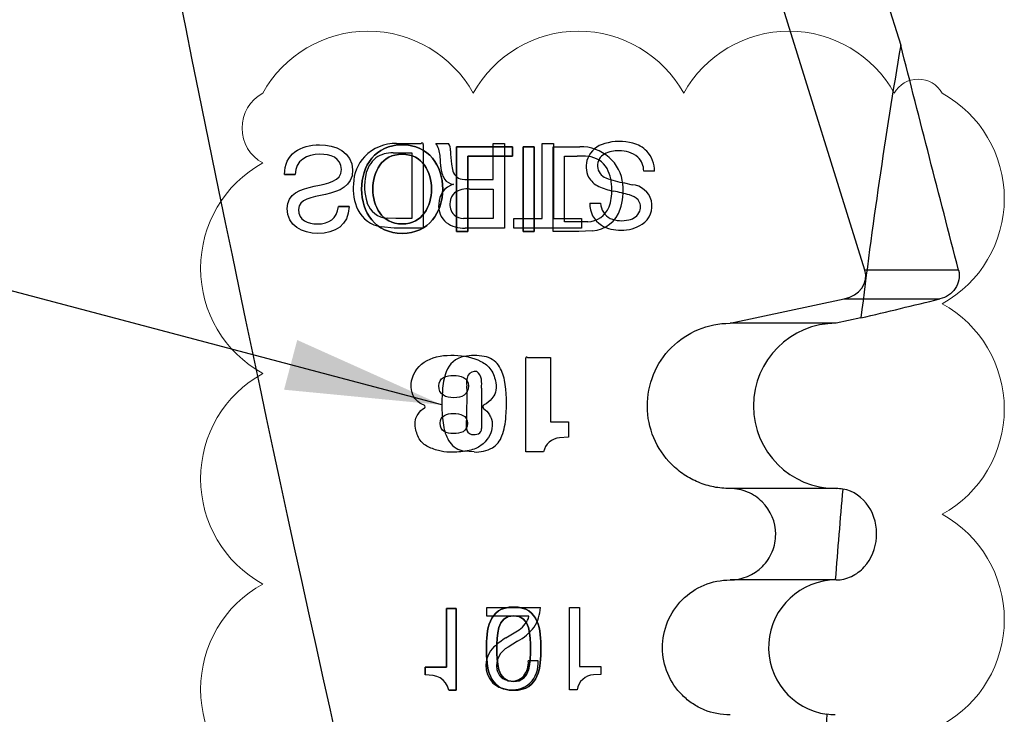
# Model space of a CAD drawing. Header units: inches. Extents: x -122 to 123, y -201 to 75.
# Tile 24 of 191: x -23.267 to -22.448, y 48.311 to 48.889. Entities that reach past the tile are written whole.
import ezdxf

# ---------------------------------------------------------------- set-up
doc = ezdxf.new("R2010")
doc.units = ezdxf.units.IN
doc.header["$MEASUREMENT"] = 0
doc.layers.add('NOTES', color=5, linetype='Continuous')
doc.dimstyles.new('SLDDIMSTYLE9', dxfattribs={"dimtxt": 0.18, "dimasz": 0.13, "dimexe": 0, "dimexo": 0.0625, "dimgap": 0, "dimtad": 0, "dimtih": 1, "dimtoh": 1, "dimdec": 0, "dimrnd": 1e-09, "dimzin": 0, "dimdsep": 46, "dimtxsty": 'Standard', "dimsah": 1, "dimcen": 0.09, "dimadec": 0, "dimazin": 0, "dimtfac": 0.13, "dimtdec": 0, "dimtofl": 0, "dimtmove": 0, "dimatfit": 3, "dimfxl": 1, "dimfrac": 2, "dimtolj": 1, "dimtzin": 0, "dimarcsym": 0})

# ---------------------------------------------------------------- blocks, each defined once
blk = doc.blocks.new('SW_REVISION_CLOUD_0')
at = {"layer": 'NOTES', "color": 0, "linetype": 'Continuous', "lineweight": 18}
for centre, radius, start, end in [((-0.19495, 0.50557), 0.1, 28.95502, 151.04498), ((-0.01995, 0.50557), 0.1, 28.95502, 151.04498), ((0.15505, 0.50557), 0.1, 28.95502, 151.04498), ((0.2625, 0.54294), 0.0228, 28.95502, 151.04498), ((-0.26642, 0.525), 0.03312, 118.95502, 241.04498), ((0.23404, 0.46648), 0.1, 298.95502, 61.04498), ((-0.23404, 0.40852), 0.1, 118.95502, 241.04498), ((0.23404, 0.29148), 0.1, 298.95502, 61.04498), ((-0.23404, 0.23352), 0.1, 118.95502, 241.04498), ((0.23404, 0.11648), 0.1, 298.95502, 61.04498), ((-0.23404, 0.05852), 0.1, 118.95502, 241.04498)]:
    blk.add_arc(centre, radius, start, end, dxfattribs=at)

msp = doc.modelspace()

# ---------------------------------------------------------------- linework, layer by layer
at = {"color": 7, "linetype": 'Continuous', "lineweight": 25}
for p, q in [((-22.56423, 48.6804), (-22.65071, 48.95714)), ((-22.5625, 48.95714), (-22.53449, 48.86752)), ((-22.9536, 48.7858), (-22.93301, 48.7858)), ((-22.93151, 48.78501), (-22.93151, 48.71538)), ((-22.92093, 48.78579), (-22.91046, 48.78579)), ((-22.90374, 48.78304), (-22.90374, 48.71262)), ((-22.85708, 48.78304), (-22.90374, 48.78304)), ((-22.90374, 48.78304), (-22.85708, 48.78304)), ((-22.90374, 48.71262), (-22.90374, 48.78304)), ((-22.87329, 48.78579), (-22.86391, 48.78579)), ((-22.87329, 48.75572), (-22.87329, 48.78579)), ((-22.86391, 48.78579), (-22.86391, 48.71537)), ((-22.85708, 48.77514), (-22.85708, 48.78304)), ((-22.85708, 48.78304), (-22.85708, 48.77514)), ((-22.84847, 48.78304), (-22.84847, 48.71262)), ((-22.83911, 48.78304), (-22.84847, 48.78304)), ((-22.84847, 48.78304), (-22.83911, 48.78304)), ((-22.84847, 48.71262), (-22.84847, 48.78304)), ((-22.83911, 48.71262), (-22.83911, 48.78304)), ((-22.83911, 48.78304), (-22.83911, 48.71262)), ((-22.83263, 48.78579), (-22.82325, 48.78579)), ((-22.83263, 48.72326), (-22.83263, 48.78579)), ((-22.82331, 48.71262), (-22.82331, 48.78304)), ((-22.82331, 48.78304), (-22.80122, 48.78304)), ((-22.82331, 48.71262), (-22.82331, 48.78304)), ((-22.82331, 48.78304), (-22.80122, 48.78304)), ((-22.82325, 48.78579), (-22.82325, 48.72326)), ((-22.95646, 48.7779), (-22.94089, 48.7779)), ((-22.94089, 48.7779), (-22.94089, 48.72326)), ((-22.91678, 48.76636), (-22.91745, 48.77563)), ((-22.89436, 48.71262), (-22.89436, 48.77514)), ((-22.89436, 48.77514), (-22.85708, 48.77514)), ((-22.85708, 48.77514), (-22.89436, 48.77514)), ((-22.89436, 48.77514), (-22.89436, 48.71262)), ((-22.81393, 48.77515), (-22.80355, 48.77515)), ((-22.81393, 48.7205), (-22.81393, 48.77515)), ((-22.81393, 48.77515), (-22.80355, 48.77515)), ((-22.81393, 48.7205), (-22.81393, 48.77515)), ((-22.90791, 48.76844), (-22.90709, 48.76409)), ((-23.04672, 48.75986), (-23.03784, 48.75986)), ((-23.03784, 48.75986), (-23.04672, 48.75986)), ((-22.73929, 48.76262), (-22.74816, 48.76262)), ((-22.88183, 48.75572), (-22.87329, 48.75572)), ((-22.76404, 48.75295), (-22.75778, 48.75142)), ((-22.89282, 48.74783), (-22.87329, 48.74783)), ((-22.87329, 48.74783), (-22.87329, 48.72327)), ((-22.99306, 48.73323), (-23.00194, 48.73323)), ((-23.00194, 48.73323), (-22.99306, 48.73323)), ((-22.79294, 48.73599), (-22.78407, 48.73599)), ((-22.9542, 48.72326), (-22.96137, 48.72354)), ((-22.94089, 48.72326), (-22.9542, 48.72326)), ((-22.87329, 48.72327), (-22.89796, 48.72331)), ((-22.8561, 48.72326), (-22.83263, 48.72326)), ((-22.8561, 48.71537), (-22.8561, 48.72326)), ((-22.82325, 48.72326), (-22.79978, 48.72326)), ((-22.79816, 48.7205), (-22.81393, 48.7205)), ((-22.79816, 48.7205), (-22.81393, 48.7205)), ((-22.79978, 48.72326), (-22.79978, 48.71537)), ((-22.79463, 48.72066), (-22.79816, 48.7205)), ((-22.79463, 48.72066), (-22.79816, 48.7205)), ((-22.95568, 48.71538), (-22.96646, 48.71644)), ((-22.93151, 48.71538), (-22.95568, 48.71538)), ((-22.90374, 48.71262), (-22.89436, 48.71262)), ((-22.89436, 48.71262), (-22.90374, 48.71262)), ((-22.86391, 48.71537), (-22.89658, 48.71541)), ((-22.79978, 48.71537), (-22.8561, 48.71537)), ((-22.84847, 48.71262), (-22.83911, 48.71262)), ((-22.83911, 48.71262), (-22.84847, 48.71262)), ((-22.80205, 48.71262), (-22.82331, 48.71262)), ((-22.80205, 48.71262), (-22.82331, 48.71262)), ((-22.79086, 48.71323), (-22.80205, 48.71262)), ((-22.79086, 48.71323), (-22.80205, 48.71262)), ((-22.48641, 48.6804), (-22.56423, 48.6804)), ((-22.6764, 48.63629), (-22.58148, 48.65646)), ((-22.58148, 48.65646), (-22.50196, 48.65646)), ((-22.58819, 48.63629), (-22.6764, 48.63629)), ((-22.56758, 48.64067), (-22.58819, 48.63629)), ((-22.8462, 48.5293), (-22.8462, 48.60724)), ((-22.84485, 48.60792), (-22.82554, 48.60792)), ((-22.82554, 48.60792), (-22.82554, 48.55439)), ((-22.88299, 48.58238), (-22.88289, 48.56779)), ((-22.82554, 48.55439), (-22.81067, 48.55438)), ((-22.81067, 48.55438), (-22.81067, 48.54151)), ((-22.81067, 48.54151), (-22.81801, 48.54103)), ((-22.8891, 48.5293), (-22.89748, 48.53006)), ((-22.83132, 48.5293), (-22.8462, 48.5293)), ((-22.58819, 48.49889), (-22.6764, 48.49889)), ((-22.58827, 48.4229), (-22.6764, 48.4229)), ((-22.91218, 48.39924), (-22.91218, 48.35046)), ((-22.90402, 48.39924), (-22.91218, 48.39924)), ((-22.91218, 48.35046), (-22.91218, 48.39924)), ((-22.91218, 48.39924), (-22.90402, 48.39924)), ((-22.90402, 48.33116), (-22.90402, 48.39924)), ((-22.90402, 48.39924), (-22.90402, 48.33116)), ((-22.87856, 48.39994), (-22.83396, 48.39994)), ((-22.87856, 48.39272), (-22.87856, 48.39994)), ((-22.80977, 48.39994), (-22.80158, 48.39994)), ((-22.80977, 48.33162), (-22.80977, 48.39994)), ((-22.80158, 48.39994), (-22.80158, 48.35099)), ((-22.8435, 48.39272), (-22.87856, 48.39272)), ((-22.86267, 48.37469), (-22.85179, 48.38149)), ((-22.85314, 48.37199), (-22.86074, 48.36706)), ((-22.91218, 48.35046), (-22.92985, 48.35046)), ((-22.92985, 48.35046), (-22.92985, 48.34394)), ((-22.92985, 48.35046), (-22.91218, 48.35046)), ((-22.92985, 48.34394), (-22.92985, 48.35046)), ((-22.84407, 48.35581), (-22.83588, 48.35581)), ((-22.80158, 48.35099), (-22.78385, 48.35099)), ((-22.78385, 48.35099), (-22.78385, 48.34444)), ((-22.78385, 48.34444), (-22.78983, 48.34402)), ((-22.91026, 48.33116), (-22.90402, 48.33116)), ((-22.90402, 48.33116), (-22.91026, 48.33116)), ((-22.8035, 48.33162), (-22.80977, 48.33162))]:
    msp.add_line(p, q, dxfattribs=at)
for centre, radius, start, end in [((3.89061, 54.30796), 27.55906, 190.146945, 193.825114), ((3.89061, 54.30796), 27.55906, 190.146945, 193.825114), ((-22.95418, 48.74971), 0.03609, 89.09143, 136.09043), ((-22.93227, 48.78538), 0.000848, 334.1396, 150.23121), ((-22.93641, 48.77481), 0.01898, 2.47436, 35.35138), ((-22.91871, 48.78021), 0.00996, 357.25049, 34.135), ((-22.80065, 48.7469), 0.03614, 48.97306, 90.89543), ((-22.80065, 48.7469), 0.03614, 48.97306, 90.89543), ((-22.77573, 48.76572), 0.02045, 103.33384, 157.89799), ((-22.76817, 48.74643), 0.04106, 74.4798, 107.40212), ((-22.76364, 48.76111), 0.02571, 45.39587, 75.45483), ((-22.95634, 48.75179), 0.03309, 136.08434, 179.22592), ((-22.95746, 48.75472), 0.0232, 87.54533, 124.80893), ((-22.82669, 48.7802), 0.08207, 180.32857, 188.23858), ((-22.80095, 48.70247), 0.07273, 84.76536, 92.04612), ((-22.80095, 48.70247), 0.07273, 84.76536, 92.04612), ((-22.79617, 48.75463), 0.02034, 30.16744, 84.76536), ((-22.79617, 48.75463), 0.02034, 30.16744, 84.76536), ((-22.77563, 48.76736), 0.01091, 118.16605, 249.21786), ((-22.76962, 48.75452), 0.02508, 87.84286, 116.42187), ((-22.79829, 48.74922), 0.03284, 4.73284, 49.43537), ((-22.79829, 48.74922), 0.03284, 4.73284, 49.43537), ((-22.76767, 48.75639), 0.02322, 51.19271, 92.49147), ((-22.76345, 48.7632), 0.0153, 357.83937, 47.5118), ((-22.76187, 48.76373), 0.02261, 357.18609, 43.90956), ((-22.95626, 48.75545), 0.02333, 128.24164, 169.80739), ((-22.89629, 48.76693), 0.0205, 181.58368, 211.63168), ((-22.77629, 48.76644), 0.01966, 159.24384, 205.99869), ((-22.93287, 48.75015), 0.0473, 168.51189, 196.76113), ((-22.89723, 48.76579), 0.01001, 189.78076, 259.06505), ((-22.778, 48.76676), 0.01829, 209.23868, 245.90957), ((-22.81085, 48.74849), 0.03618, 358.32738, 26.89877), ((-22.81085, 48.74849), 0.03618, 358.32738, 26.89877), ((-22.94812, 48.74805), 0.04152, 174.20595, 204.91522), ((-22.90168, 48.73563), 0.01678, 105.81334, 180.48666), ((-22.9046, 48.76315), 0.0115, 217.33743, 261.73898), ((-22.8861, 49.06747), 0.31178, 267.60617, 270.78494), ((-22.76259, 48.79995), 0.05489, 245.37007, 258.62484), ((-22.75046, 48.8334), 0.08159, 249.14714, 260.41904), ((-22.81482, 48.74634), 0.04958, 342.15139, 6.46946), ((-22.81482, 48.74634), 0.04958, 342.15139, 6.46946), ((-22.75905, 48.73364), 0.01782, 302.71504, 85.90945), ((-22.89851, 48.73664), 0.0105, 130.31667, 177.37136), ((-22.89489, 48.72983), 0.01812, 83.42856, 125.08561), ((-22.81463, 48.74626), 0.03996, 340.61529, 1.67598), ((-22.81463, 48.74626), 0.03996, 340.61529, 1.67598), ((-22.80433, 48.58618), 0.16292, 74.20936, 79.06146), ((-22.76409, 48.72721), 0.01626, 45.84491, 75.4258), ((-22.9599, 48.7428), 0.01932, 198.99884, 265.63948), ((-22.90135, 48.73337), 0.01724, 172.975, 230.83103), ((-22.89692, 48.73486), 0.01229, 169.39747, 223.55407), ((-22.77225, 48.73525), 0.02071, 177.95851, 237.61883), ((-22.76906, 48.73679), 0.01503, 183.03189, 242.82727), ((-22.76096, 48.73297), 0.01011, 339.53693, 35.82265), ((-22.96173, 48.74319), 0.02716, 207.71409, 259.96709), ((-22.89775, 48.73541), 0.0121, 228.13096, 269.00932), ((-22.79505, 48.74011), 0.01946, 271.24997, 338.5526), ((-22.79505, 48.74011), 0.01946, 271.24997, 338.5526), ((-22.79227, 48.73908), 0.02589, 273.1077, 342.15139), ((-22.79227, 48.73908), 0.02589, 273.1077, 342.15139), ((-22.76256, 48.73409), 0.01201, 280.01915, 337.18025), ((-22.89755, 48.74111), 0.02571, 235.1527, 272.15715), ((-22.7682, 48.74373), 0.03005, 239.7613, 272.28953), ((-22.76648, 48.74588), 0.02437, 247.19582, 284.27368), ((-22.7662, 48.74457), 0.03088, 268.49943, 302.91145), ((-22.58819, 48.56759), 0.0687, 90, 270), ((-22.89386, 48.58955), 0.0195, 100.70221, 160.59733), ((-22.8891, 48.5631), 0.04637, 79.5858, 100.4142), ((-22.88386, 48.59032), 0.01866, 36.20383, 80.29807), ((-22.84548, 48.60749), 0.000764, 33.80015, 199.45762), ((-22.86043, 48.57726), 0.05512, 160.09466, 176.91389), ((-22.88839, 48.58941), 0.00684, 77.56456, 149.11903), ((-22.89144, 48.58905), 0.00836, 4.35857, 57.27559), ((-22.89485, 48.58389), 0.03135, 9.47379, 33.8262), ((-22.88145, 48.5872), 0.01403, 155.96427, 193.49034), ((-22.91416, 48.58552), 0.03133, 354.23846, 7.63694), ((-22.97587, 48.56938), 0.11366, 354.52673, 9.96188), ((-22.80233, 48.56938), 0.11366, 174.52673, 189.96188), ((-23.48054, 48.5745), 0.58553, 357.50547, 0.92334), ((-22.93121, 48.56686), 0.00138, 291.18767, 68.86026), ((-22.93121, 48.56686), 0.00138, 291.18767, 68.86026), ((-22.55496, 48.55803), 0.32808, 178.29439, 181.60837), ((-22.88032, 48.56686), 0.00165, 116.40859, 234.24123), ((-22.88032, 48.56686), 0.00165, 116.40859, 234.24123), ((-22.91778, 48.56151), 0.05512, 340.09466, 356.91389), ((-22.88335, 48.55488), 0.03135, 189.47379, 213.8262), ((-22.8904, 48.54904), 0.00517, 180.36575, 260.03926), ((-22.88774, 48.54868), 0.00483, 299.428, 1.66301), ((-22.89434, 48.54845), 0.01866, 216.20383, 260.29807), ((-22.88906, 48.55264), 0.00897, 255.60142, 294.34811), ((-22.88482, 48.54948), 0.02004, 302.77898, 340.35626), ((-22.81709, 48.52657), 0.01449, 93.64121, 169.15917), ((-22.88749, 48.55796), 0.02871, 266.77783, 298.08534), ((-22.58819, 48.46089), 0.03799, 81.56992, 90), ((-22.58819, 48.3668), 0.0561, 90.08156, 262.17025), ((-22.86599, 48.40141), 0.03206, 326.50534, 357.37462), ((-22.8615, 48.39733), 0.01858, 301.50004, 345.63231), ((-22.87397, 48.41076), 0.04401, 298.24626, 322.07643), ((-22.83519, 48.32793), 0.05424, 120.44371, 133.6393), ((-22.85805, 48.3517), 0.02126, 133.26595, 223.14142), ((-22.85315, 48.35141), 0.0174, 115.87327, 189.55878), ((-22.85835, 48.35121), 0.01225, 192.70866, 262.21072), ((-22.86226, 48.35436), 0.01825, 321.89193, 4.54214), ((-22.85989, 48.35385), 0.02409, 315.54263, 4.65391), ((-22.85747, 48.35165), 0.01283, 258.55284, 318.21503), ((-22.7891, 48.32949), 0.01456, 92.84946, 171.5578), ((-22.85855, 48.35482), 0.02318, 229.61703, 268.9654), ((-22.85712, 48.35349), 0.02193, 265.18577, 311.14188)]:
    msp.add_arc(centre, radius, start, end, dxfattribs=at)
msp.add_ellipse((-22.58751, 48.67552), major_axis=(0.02403, 0), ratio=0.819152, start_param=4.966273, end_param=6.533789, dxfattribs=at)
for points in [[(-22.53449, 48.86752), (-22.54736, 48.79218), (-22.55839, 48.71654), (-22.56758, 48.64067)], [(-22.48641, 48.6804), (-22.50258, 48.74275), (-22.51861, 48.80513), (-22.53449, 48.86752)], [(-22.56758, 48.64067), (-22.54571, 48.64593), (-22.52383, 48.6512), (-22.50196, 48.65646)], [(-22.58262, 48.49847), (-22.5849, 48.4733), (-22.58697, 48.44812), (-22.58885, 48.42291)], [(-22.91026, 48.33116), (-22.91209, 48.34144), (-22.92054, 48.34394), (-22.92985, 48.34394)], [(-22.91026, 48.33116), (-22.91209, 48.34144), (-22.92054, 48.34394), (-22.92985, 48.34394)], [(-22.59583, 48.31122), (-22.59715, 48.28529), (-22.59825, 48.25934), (-22.59913, 48.23339)], [(-22.58912, 48.3107), (-22.59137, 48.3107), (-22.59361, 48.31087), (-22.59583, 48.31122)]]:
    msp.add_open_spline(points, degree=3, dxfattribs=at)
for points, knots in [([(-23.04672, 48.75986), (-23.04672, 48.77702), (-23.0334, 48.78471), (-23.01762, 48.78471), (-23.0048, 48.78471), (-22.99011, 48.7787), (-22.99011, 48.7637), (-22.99011, 48.7499), (-23.00135, 48.74595), (-23.01258, 48.74339)], [0.7857143, 0.7857143, 0.7857143, 0.7857143, 0.8571429, 0.8571429, 0.8571429, 0.9285714, 0.9285714, 0.9285714, 1, 1, 1, 1]), ([(-23.04672, 48.75986), (-23.04672, 48.77702), (-23.0334, 48.78471), (-23.01762, 48.78471), (-23.0048, 48.78471), (-22.99011, 48.7787), (-22.99011, 48.7637), (-22.99011, 48.7499), (-23.00135, 48.74595), (-23.01258, 48.74339)], [0.7857143, 0.7857143, 0.7857143, 0.7857143, 0.8571429, 0.8571429, 0.8571429, 0.9285714, 0.9285714, 0.9285714, 1, 1, 1, 1]), ([(-22.94894, 48.71094), (-22.92655, 48.71094), (-22.91521, 48.72869), (-22.91521, 48.74782), (-22.91521, 48.76696), (-22.92655, 48.78471), (-22.94894, 48.78471), (-22.97132, 48.78471), (-22.98268, 48.76696), (-22.98268, 48.74782), (-22.98268, 48.72869), (-22.97132, 48.71094), (-22.94894, 48.71094)], [0, 0, 0, 0, 0.25, 0.25, 0.25, 0.5, 0.5, 0.5, 0.75, 0.75, 0.75, 1, 1, 1, 1]), ([(-22.94894, 48.71094), (-22.97132, 48.71094), (-22.98268, 48.72869), (-22.98268, 48.74782), (-22.98268, 48.76696), (-22.97132, 48.78471), (-22.94894, 48.78471), (-22.92655, 48.78471), (-22.91521, 48.76696), (-22.91521, 48.74782), (-22.91521, 48.72869), (-22.92655, 48.71094), (-22.94894, 48.71094)], [0, 0, 0, 0, 0.25, 0.25, 0.25, 0.5, 0.5, 0.5, 0.75, 0.75, 0.75, 1, 1, 1, 1]), ([(-23.02196, 48.75019), (-23.01071, 48.75266), (-22.99947, 48.75434), (-22.99947, 48.76401), (-22.99947, 48.77416), (-23.00885, 48.77682), (-23.01732, 48.77682), (-23.02798, 48.77682), (-23.03784, 48.77169), (-23.03784, 48.75986)], [0.5, 0.5, 0.5, 0.5, 0.5714286, 0.5714286, 0.5714286, 0.6428571, 0.6428571, 0.6428571, 0.7142857, 0.7142857, 0.7142857, 0.7142857]), ([(-23.02196, 48.75019), (-23.01071, 48.75266), (-22.99947, 48.75434), (-22.99947, 48.76401), (-22.99947, 48.77416), (-23.00885, 48.77682), (-23.01732, 48.77682), (-23.02798, 48.77682), (-23.03784, 48.77169), (-23.03784, 48.75986)], [0.5, 0.5, 0.5, 0.5, 0.5714286, 0.5714286, 0.5714286, 0.6428571, 0.6428571, 0.6428571, 0.7142857, 0.7142857, 0.7142857, 0.7142857]), ([(-22.94894, 48.77682), (-22.93178, 48.77682), (-22.92458, 48.76203), (-22.92458, 48.74782), (-22.92458, 48.73362), (-22.93178, 48.71883), (-22.94894, 48.71883), (-22.96611, 48.71883), (-22.9733, 48.73362), (-22.9733, 48.74782), (-22.9733, 48.76203), (-22.96611, 48.77682), (-22.94894, 48.77682)], [0, 0, 0, 0, 0.25, 0.25, 0.25, 0.5, 0.5, 0.5, 0.75, 0.75, 0.75, 1, 1, 1, 1]), ([(-22.94894, 48.77682), (-22.96611, 48.77682), (-22.9733, 48.76203), (-22.9733, 48.74782), (-22.9733, 48.73362), (-22.96611, 48.71883), (-22.94894, 48.71883), (-22.93178, 48.71883), (-22.92458, 48.73362), (-22.92458, 48.74782), (-22.92458, 48.76203), (-22.93178, 48.77682), (-22.94894, 48.77682)], [0, 0, 0, 0, 0.25, 0.25, 0.25, 0.5, 0.5, 0.5, 0.75, 0.75, 0.75, 1, 1, 1, 1]), ([(-22.99306, 48.73323), (-22.99365, 48.71775), (-23.0046, 48.71094), (-23.019, 48.71094), (-23.03183, 48.71094), (-23.04455, 48.71726), (-23.04455, 48.73156), (-23.04455, 48.74447), (-23.03321, 48.74773), (-23.02196, 48.75019)], [0.2857143, 0.2857143, 0.2857143, 0.2857143, 0.3571429, 0.3571429, 0.3571429, 0.4285714, 0.4285714, 0.4285714, 0.5, 0.5, 0.5, 0.5]), ([(-22.99306, 48.73323), (-22.99365, 48.71775), (-23.0046, 48.71094), (-23.019, 48.71094), (-23.03183, 48.71094), (-23.04455, 48.71726), (-23.04455, 48.73156), (-23.04455, 48.74447), (-23.03321, 48.74773), (-23.02196, 48.75019)], [0.2857143, 0.2857143, 0.2857143, 0.2857143, 0.3571429, 0.3571429, 0.3571429, 0.4285714, 0.4285714, 0.4285714, 0.5, 0.5, 0.5, 0.5]), ([(-23.01258, 48.74339), (-23.02394, 48.74083), (-23.03517, 48.73955), (-23.03517, 48.73086), (-23.03517, 48.72169), (-23.02729, 48.71884), (-23.01939, 48.71884), (-23.00973, 48.71884), (-23.00303, 48.72317), (-23.00194, 48.73323)], [0, 0, 0, 0, 0.0714286, 0.0714286, 0.0714286, 0.1428571, 0.1428571, 0.1428571, 0.2142857, 0.2142857, 0.2142857, 0.2142857]), ([(-23.01258, 48.74339), (-23.02394, 48.74083), (-23.03517, 48.73955), (-23.03517, 48.73086), (-23.03517, 48.72169), (-23.02729, 48.71884), (-23.01939, 48.71884), (-23.00973, 48.71884), (-23.00303, 48.72317), (-23.00194, 48.73323)], [0, 0, 0, 0, 0.0714286, 0.0714286, 0.0714286, 0.1428571, 0.1428571, 0.1428571, 0.2142857, 0.2142857, 0.2142857, 0.2142857]), ([(-22.48641, 48.6804), (-22.48507, 48.6752), (-22.48618, 48.66953), (-22.49214, 48.66078), (-22.49682, 48.6577), (-22.50196, 48.65646)], [0, 0, 0, 0, 0.5, 0.5, 1, 1, 1, 1]), ([(-22.6764, 48.49889), (-22.68093, 48.49889), (-22.68538, 48.49933), (-22.69413, 48.50106), (-22.69848, 48.50237), (-22.70679, 48.50581), (-22.71073, 48.50791), (-22.71818, 48.51286), (-22.72171, 48.51575), (-22.73122, 48.52522), (-22.73634, 48.53284), (-22.74323, 48.54931), (-22.74506, 48.55832), (-22.74515, 48.57619), (-22.7434, 48.58528), (-22.73656, 48.60198), (-22.73147, 48.60965), (-22.7187, 48.62248), (-22.71106, 48.62759), (-22.69438, 48.6345), (-22.68546, 48.63629), (-22.6764, 48.63629)], [0, 0, 0, 0, 0.0625, 0.0625, 0.125, 0.125, 0.1875, 0.1875, 0.25, 0.25, 0.375, 0.375, 0.5, 0.5, 0.625, 0.625, 0.75, 0.75, 0.875, 0.875, 1, 1, 1, 1]), ([(-22.93071, 48.56815), (-22.93316, 48.5691), (-22.93704, 48.57146), (-22.94101, 48.57769), (-22.94234, 48.59231), (-22.92982, 48.608), (-22.90538, 48.61088), (-22.88603, 48.60722), (-22.87432, 48.59859), (-22.86909, 48.58205), (-22.8731, 48.57413), (-22.87853, 48.56959), (-22.88105, 48.56834)], [0, 0, 0, 0, 0.096179, 0.163488, 0.230798, 0.365417, 0.500036, 0.634655, 0.701964, 0.769273, 0.903892, 1, 1, 1, 1]), ([(-22.93071, 48.56815), (-22.93316, 48.5691), (-22.93704, 48.57146), (-22.94101, 48.57769), (-22.94234, 48.59231), (-22.92982, 48.608), (-22.90538, 48.61088), (-22.88603, 48.60722), (-22.87432, 48.59859), (-22.86909, 48.58205), (-22.8731, 48.57413), (-22.87853, 48.56959), (-22.88105, 48.56834)], [0, 0, 0, 0, 0.096179, 0.163488, 0.230798, 0.365417, 0.500036, 0.634655, 0.701964, 0.769273, 0.903892, 1, 1, 1, 1]), ([(-22.90624, 48.59289), (-22.91179, 48.59289), (-22.91856, 48.59101), (-22.91856, 48.58434), (-22.91856, 48.57657), (-22.91246, 48.57434), (-22.90601, 48.57434), (-22.89935, 48.57434), (-22.89381, 48.5769), (-22.89381, 48.58434), (-22.89381, 48.59101), (-22.90079, 48.59289), (-22.90624, 48.59289)], [0, 0, 0, 0, 0.25, 0.25, 0.25, 0.5, 0.5, 0.5, 0.75, 0.75, 0.75, 1, 1, 1, 1]), ([(-22.90624, 48.59289), (-22.91179, 48.59289), (-22.91856, 48.59101), (-22.91856, 48.58434), (-22.91856, 48.57657), (-22.91246, 48.57434), (-22.90601, 48.57434), (-22.89935, 48.57434), (-22.89381, 48.5769), (-22.89381, 48.58434), (-22.89381, 48.59101), (-22.90079, 48.59289), (-22.90624, 48.59289)], [0, 0, 0, 0, 0.25, 0.25, 0.25, 0.5, 0.5, 0.5, 0.75, 0.75, 0.75, 1, 1, 1, 1]), ([(-22.88128, 48.56552), (-22.87938, 48.56415), (-22.87687, 48.56133), (-22.87411, 48.55576), (-22.87329, 48.54763), (-22.87969, 48.53564), (-22.89236, 48.53), (-22.90786, 48.52865), (-22.91608, 48.52959), (-22.92658, 48.53263), (-22.93471, 48.53805), (-22.93967, 48.55339), (-22.93672, 48.55998), (-22.93256, 48.56486), (-22.93071, 48.56557)], [0, 0, 0, 0, 0.0913, 0.141566, 0.226336, 0.361372, 0.42889, 0.496408, 0.563926, 0.631444, 0.698962, 0.76648, 0.901516, 1, 1, 1, 1]), ([(-22.88128, 48.56552), (-22.87938, 48.56415), (-22.87687, 48.56133), (-22.87411, 48.55576), (-22.87329, 48.54763), (-22.87969, 48.53564), (-22.89236, 48.53), (-22.90786, 48.52865), (-22.91608, 48.52959), (-22.92658, 48.53263), (-22.93471, 48.53805), (-22.93967, 48.55339), (-22.93672, 48.55998), (-22.93256, 48.56486), (-22.93071, 48.56557)], [0, 0, 0, 0, 0.0913, 0.141566, 0.226336, 0.361372, 0.42889, 0.496408, 0.563926, 0.631444, 0.698962, 0.76648, 0.901516, 1, 1, 1, 1]), ([(-22.90635, 48.56136), (-22.91168, 48.56136), (-22.91734, 48.55936), (-22.91734, 48.55325), (-22.91734, 48.54625), (-22.91201, 48.54459), (-22.90624, 48.54459), (-22.90047, 48.54459), (-22.89469, 48.54592), (-22.89469, 48.55325), (-22.89469, 48.55969), (-22.90091, 48.56136), (-22.90635, 48.56136)], [0, 0, 0, 0, 0.25, 0.25, 0.25, 0.5, 0.5, 0.5, 0.75, 0.75, 0.75, 1, 1, 1, 1]), ([(-22.90635, 48.56136), (-22.91168, 48.56136), (-22.91734, 48.55936), (-22.91734, 48.55325), (-22.91734, 48.54625), (-22.91201, 48.54459), (-22.90624, 48.54459), (-22.90047, 48.54459), (-22.89469, 48.54592), (-22.89469, 48.55325), (-22.89469, 48.55969), (-22.90091, 48.56136), (-22.90635, 48.56136)], [0, 0, 0, 0, 0.25, 0.25, 0.25, 0.5, 0.5, 0.5, 0.75, 0.75, 0.75, 1, 1, 1, 1]), ([(-22.6764, 48.4229), (-22.66643, 48.4229), (-22.65656, 48.427), (-22.64601, 48.43756), (-22.6432, 48.44177), (-22.63939, 48.45098), (-22.63841, 48.45596), (-22.63842, 48.47087), (-22.64253, 48.48077), (-22.6531, 48.49131), (-22.65733, 48.49412), (-22.66652, 48.49791), (-22.67142, 48.49889), (-22.6764, 48.49889)], [0, 0, 0, 0, 0.25, 0.25, 0.375, 0.375, 0.5, 0.5, 0.75, 0.75, 0.875, 0.875, 1, 1, 1, 1]), ([(-22.58827, 48.4229), (-22.58382, 48.4229), (-22.57944, 48.42392), (-22.57143, 48.42769), (-22.56778, 48.43046), (-22.55875, 48.44043), (-22.55525, 48.44925), (-22.55397, 48.46726), (-22.55618, 48.4765), (-22.5661, 48.49147), (-22.57385, 48.49699), (-22.58262, 48.49847)], [0, 0, 0, 0, 0.125, 0.125, 0.25, 0.25, 0.5, 0.5, 0.75, 0.75, 1, 1, 1, 1]), ([(-22.6764, 48.3107), (-22.6838, 48.3107), (-22.69104, 48.31214), (-22.70122, 48.31635), (-22.70443, 48.31806), (-22.71052, 48.32211), (-22.7134, 48.32447), (-22.72117, 48.3322), (-22.72535, 48.33843), (-22.73097, 48.35187), (-22.73247, 48.35923), (-22.73254, 48.37382), (-22.73111, 48.38125), (-22.72552, 48.39489), (-22.72137, 48.40115), (-22.71094, 48.41162), (-22.7047, 48.4158), (-22.69109, 48.42144), (-22.6838, 48.4229), (-22.6764, 48.4229)], [0, 0, 0, 0, 0.125, 0.125, 0.1875, 0.1875, 0.25, 0.25, 0.375, 0.375, 0.5, 0.5, 0.625, 0.625, 0.75, 0.75, 0.875, 0.875, 1, 1, 1, 1]), ([(-22.85623, 48.33116), (-22.83491, 48.33116), (-22.83356, 48.35075), (-22.83356, 48.36583), (-22.83356, 48.38081), (-22.83491, 48.4004), (-22.85623, 48.4004), (-22.87754, 48.4004), (-22.87889, 48.38081), (-22.87889, 48.36583), (-22.87889, 48.35075), (-22.87754, 48.33116), (-22.85623, 48.33116)], [0, 0, 0, 0, 0.25, 0.25, 0.25, 0.5, 0.5, 0.5, 0.75, 0.75, 0.75, 1, 1, 1, 1]), ([(-22.85623, 48.33116), (-22.87754, 48.33116), (-22.87889, 48.35075), (-22.87889, 48.36583), (-22.87889, 48.38081), (-22.87754, 48.4004), (-22.85623, 48.4004), (-22.83491, 48.4004), (-22.83356, 48.38081), (-22.83356, 48.36583), (-22.83356, 48.35075), (-22.83491, 48.33116), (-22.85623, 48.33116)], [0, 0, 0, 0, 0.25, 0.25, 0.25, 0.5, 0.5, 0.5, 0.75, 0.75, 0.75, 1, 1, 1, 1]), ([(-22.85623, 48.39319), (-22.8423, 48.39319), (-22.84221, 48.37591), (-22.84221, 48.36572), (-22.84221, 48.35565), (-22.8423, 48.33836), (-22.85623, 48.33836), (-22.87015, 48.33836), (-22.87024, 48.35565), (-22.87024, 48.36572), (-22.87024, 48.37591), (-22.87015, 48.39319), (-22.85623, 48.39319)], [0, 0, 0, 0, 0.25, 0.25, 0.25, 0.5, 0.5, 0.5, 0.75, 0.75, 0.75, 1, 1, 1, 1]), ([(-22.85623, 48.39319), (-22.87015, 48.39319), (-22.87024, 48.37591), (-22.87024, 48.36572), (-22.87024, 48.35565), (-22.87015, 48.33836), (-22.85623, 48.33836), (-22.8423, 48.33836), (-22.84221, 48.35565), (-22.84221, 48.36572), (-22.84221, 48.37591), (-22.8423, 48.39319), (-22.85623, 48.39319)], [0, 0, 0, 0, 0.25, 0.25, 0.25, 0.5, 0.5, 0.5, 0.75, 0.75, 0.75, 1, 1, 1, 1])]:
    msp.add_open_spline(points, degree=3, knots=knots, dxfattribs=at)

# ---------------------------------------------------------------- block references
at = {"layer": 'NOTES', "linetype": 'Continuous', "lineweight": 18}
msp.add_blockref('SW_REVISION_CLOUD_0', (-22.78242, 48.27351), dxfattribs=at)

# ---------------------------------------------------------------- leaders
at = {"layer": 'NOTES'}
msp.add_leader([(-22.91598, 48.56839), (-23.80579, 48.80431), (-24.05579, 48.80431)], dimstyle='SLDDIMSTYLE9', dxfattribs=at)

doc.saveas('drawing.dxf')
